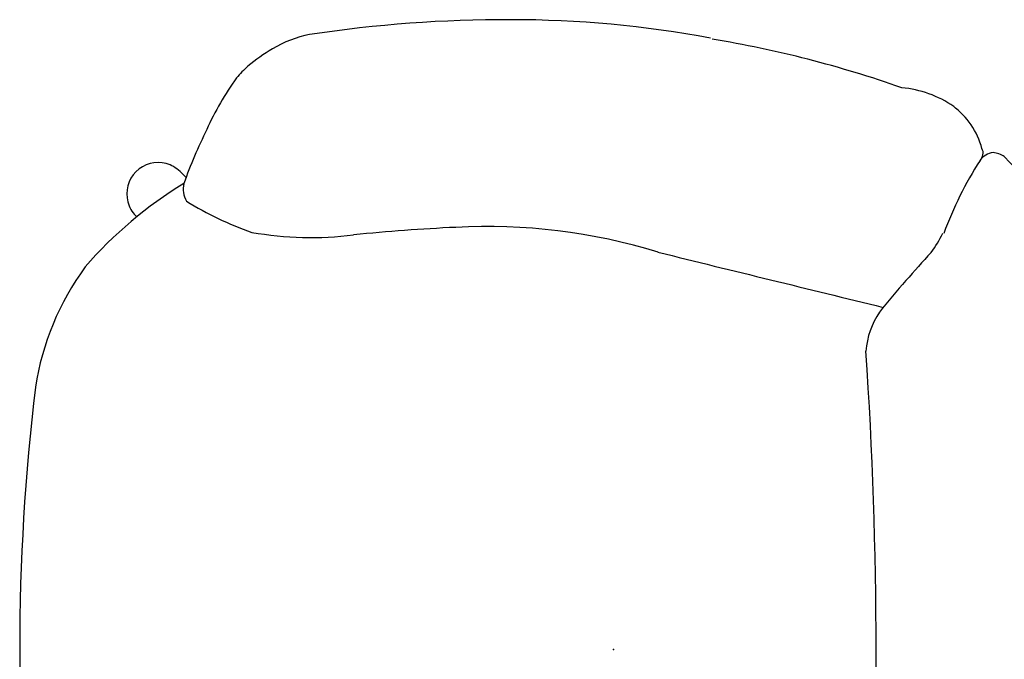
# Model space of a CAD drawing. Header units: inches. Extents: x -213 to 429, y -72 to 85.
# Tile 24 of 256: x -41 to -22, y 1 to 14. Entities that reach past the tile are written whole.
import ezdxf
from ezdxf.enums import TextEntityAlignment as Align

# ---------------------------------------------------------------- set-up
doc = ezdxf.new("R2010")
doc.units = ezdxf.units.IN
doc.header["$LTSCALE"] = 96
doc.header["$MEASUREMENT"] = 0
doc.header["$PDSIZE"] = -1
doc.layers.add('A-FURN-P-SEAT', color=12, linetype='Continuous')
doc.layers.add('PSATTR', color=7, linetype='Continuous')
doc.styles.get("Standard").update_dxf_attribs({"font": 'trebuc.ttf'})

# ---------------------------------------------------------------- blocks, each defined once
blk = doc.blocks.new('SPG-4-2D')
at = {"layer": 'A-FURN-P-SEAT'}
blk.add_line((-7.817, -9.862), (-8.989, -8.609), dxfattribs=at)
for points, elevation in [([(9.564, -8.68), (9.544, -8.658)], 0.648), ([(8.677, -9.564), (8.557, -9.447)], 0.591)]:
    blk.add_lwpolyline(points, dxfattribs=dict(at, elevation=elevation))
for centre, radius, start, end in [((82.686, 0), 87.938, 176.10493, 183.89507), ((-32.251, 0), 44.137, 353.1669, 6.8331), ((6.137, -4.405), 5.501, 323.7935, 351.146), ((-6.621, -5.858), 1.577, 325.5187, 355.8009), ((-12.253, -1.484), 8.706, 317.3599, 322.7746), ((-391.359, -1592.409), 1631.862, 76.155953, 76.318919), ((-36.669, 19.631), 40.982, 317.7107, 318.7671), ((4.306, -2.242), 8.283, 301.2351, 319.1982), ((-4.946, -9.056), 1.792, 141.6901, 156.1436), ((2.531, 3.21), 11.674, 252.9706, 273.0863), ((6.05, -15.174), 6.93, 80.084, 97.02), ((-13.569, -5.784), 7.411, 327.3089, 339.9393), ((1.356, 29.958), 38.448, 272.6888, 275.7421), ((4.991, -14.747), 6.784, 58.3533, 70.6131), ((9.134, -9.109, 0.648), 0.608, 14.4607, 44.8965), ((8.083, -9.218), 0.529, 348.4791, 27.7643), ((9.115, -9.116, 0.591), 0.628, 255.1146, 14.7358), ((-0.706, -6.014), 9.878, 333.5971, 340.4245), ((9.108, -9.135, 0.591), 0.608, 224.9481, 255.3853), ((-7.638, -9.568), 0.377, 276.9653, 324.512), ((-7.196, -9.932), 0.198, 133.0052, 208.2208), ((-7.557, -9.487), 0.457, 235.2186, 265.5083), ((-5.819, -9.593), 1.611, 195.5615, 232.8164), ((2.551, -7.858), 6.145, 324.3808, 335.4903), ((-5.566, -9.068), 2.183, 235.4184, 264.7697), ((1.759, 10.22), 22.742, 250.6792, 260.5664), ((6.1, -10.266), 1.86, 311.0248, 321.0076), ((4.895, -8.773), 3.778, 300.7618, 309.9487), ((5.646, -10.054), 2.293, 281.0222, 301.0178), ((2.039, 9.046), 21.648, 259.4058, 270.0504), ((2.146, 13.608), 26.21, 269.8084, 278.6421)]:
    blk.add_arc(centre, radius, start, end, dxfattribs=at)
blk.add_point((0, 0), dxfattribs=at)
at = {"layer": 'PSATTR', "flags": 1}
for tag in ['PSON', 'PSMC', 'PSDH', 'PSPN', 'PSQT', 'PSEC', 'PST5', 'PST4', 'PST3', 'PST2', 'PST1']:
    blk.add_attdef(tag, text='', height=1, dxfattribs=at).set_placement((0, 0), align=Align.TOP_CENTER)

msp = doc.modelspace()

# ---------------------------------------------------------------- block references
at = {"rotation": 180}
msp.add_blockref('SPG-4-2D', (-29.363, 1.173), dxfattribs=at)

doc.saveas('drawing.dxf')
